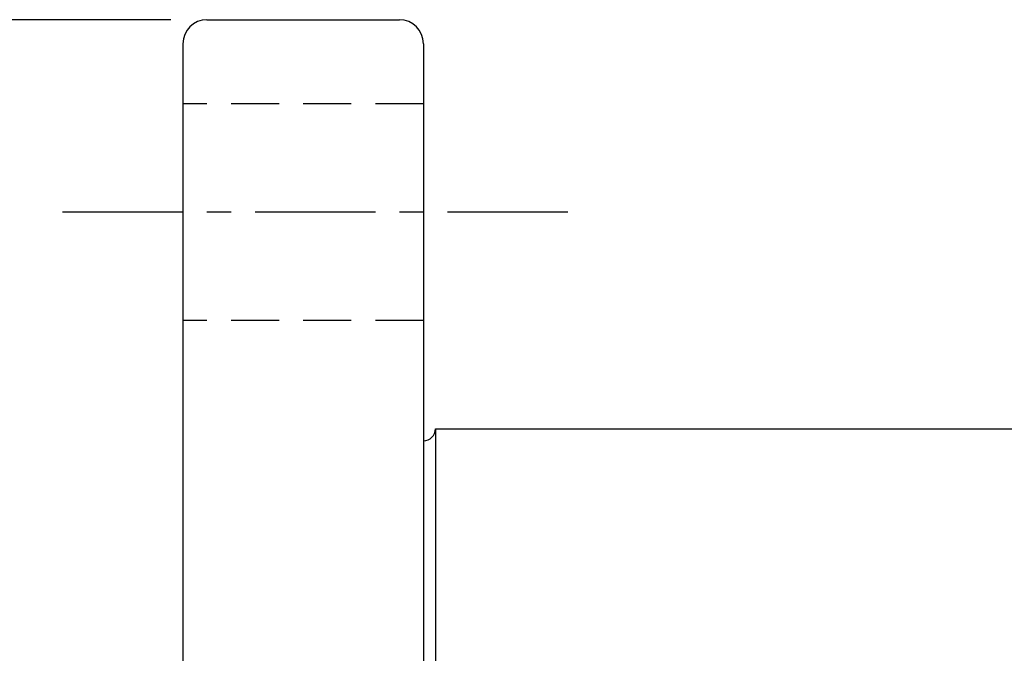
# Model space of a CAD drawing. Extents: x 17 to 125, y 29 to 89.
# Tile 33 of 49: x 85 to 105, y 62 to 75. Entities that reach past the tile are written whole.
import ezdxf

# ---------------------------------------------------------------- set-up
doc = ezdxf.new("R2010")
doc.units = 0
doc.header["$MEASUREMENT"] = 0
doc.linetypes.add('CENTER', pattern=[2, 1.25, -0.25, 0.25, -0.25])
doc.linetypes.add('DASHED', pattern=[0.75, 0.5, -0.25])
doc.layers.add('DIM', color=4, linetype='CONTINUOUS')
doc.layers.add('MAIN', color=7, linetype='CONTINUOUS')
doc.styles.add('DIM-7', font='SIMPLEX.shx', dxfattribs={"width": 0.7, "bigfont": 'chineset.shx'})
doc.dimstyles.new('CNS', dxfattribs={"dimtxt": 3.5, "dimasz": 2.5, "dimexe": 1, "dimexo": 1.5, "dimgap": 0.09, "dimtad": 0, "dimdsep": 46, "dimtxsty": 'DIM-7', "dimcen": 0.09, "dimclrd": 1, "dimclre": 1, "dimclrt": 4, "dimadec": 0, "dimazin": 0, "dimtfac": 1, "dimtix": 1, "dimtmove": 2, "dimatfit": 3, "dimfxl": 1, "dimtvp": 0.971429, "dimtolj": 1, "dimarcsym": 0})

# ---------------------------------------------------------------- blocks, each defined once
blk = doc.blocks.new('*D1')
at = {"layer": 'DIM', "color": 7, "linetype": 'Continuous', "lineweight": -2, "transparency": 16777216}
for p, q in [((87.664, 75.306), (80.861, 75.306)), ((81.361, 74.056), (81.361, 39.556)), ((87.664, 38.306), (80.861, 38.306))]:
    blk.add_line(p, q, dxfattribs=at)
at = {"layer": 'DIM', "color": 7, "linetype": 'Continuous', "transparency": 16777216}
for points in [[(81.153, 74.056), (81.57, 74.056), (81.361, 75.306)], [(81.153, 39.556), (81.57, 39.556), (81.361, 38.306)]]:
    blk.add_solid(points, dxfattribs=at)
at = {"layer": 'DIM', "color": 7, "linetype": 'Continuous', "transparency": 16777216, "insert": (79.986, 56.806), "char_height": 1.75, "attachment_point": 5, "rotation": 90, "style": 'DIM-7'}
blk.add_mtext('\\A1;%%C37', dxfattribs=at)

msp = doc.modelspace()

# ---------------------------------------------------------------- linework, layer by layer
at = {"layer": 'MAIN', "color": 7, "linetype": 'Continuous'}
for p, q in [((88.414, 75.306), (92.414, 75.306)), ((87.914, 74.806), (87.914, 38.806)), ((92.914, 74.806), (92.914, 38.806)), ((93.164, 66.806), (115.414, 66.806)), ((93.164, 66.806), (93.164, 46.806))]:
    msp.add_line(p, q, dxfattribs=at)
at = {"layer": 'MAIN', "color": 7, "linetype": 'DASHED', "ltscale": 2}
for p, q in [((92.914, 73.556), (87.914, 73.556)), ((92.914, 69.056), (87.914, 69.056))]:
    msp.add_line(p, q, dxfattribs=at)
at = {"layer": 'MAIN', "color": 7, "linetype": 'CENTER', "ltscale": 2}
msp.add_line((95.914, 71.306), (84.914, 71.306), dxfattribs=at)
at = {"layer": 'MAIN', "color": 7, "linetype": 'Continuous'}
for centre, radius, start, end in [((88.414, 74.806), 0.5, 90, 180), ((92.414, 74.806), 0.5, 0, 90), ((92.914, 66.806), 0.25, 270, 0)]:
    msp.add_arc(centre, radius, start, end, dxfattribs=at)

# ---------------------------------------------------------------- dimensions: what is measured, and where the dimension line sits
at = {"layer": 'DIM', "color": 7, "linetype": 'Continuous'}
dim = msp.add_linear_dim(base=(81.361, 38.306), p1=(88.414, 75.306), p2=(88.414, 38.306), angle=90, text='%%C<>', dimstyle='CNS', override={"dimscale": 0.5, "dimgap": 1, "dimtad": 1, "dimclrd": 7, "dimclre": 7, "dimclrt": 7, "dimtp": -0.007, "dimtm": 0.02, "dimtfac": 0.6, "dimtdec": 4, "dimtmove": 1}, dxfattribs=at)
dim.commit()
dim.dimension.update_dxf_attribs({"geometry": '*D1', "text_midpoint": (79.986, 56.806)})

doc.saveas('drawing.dxf')
